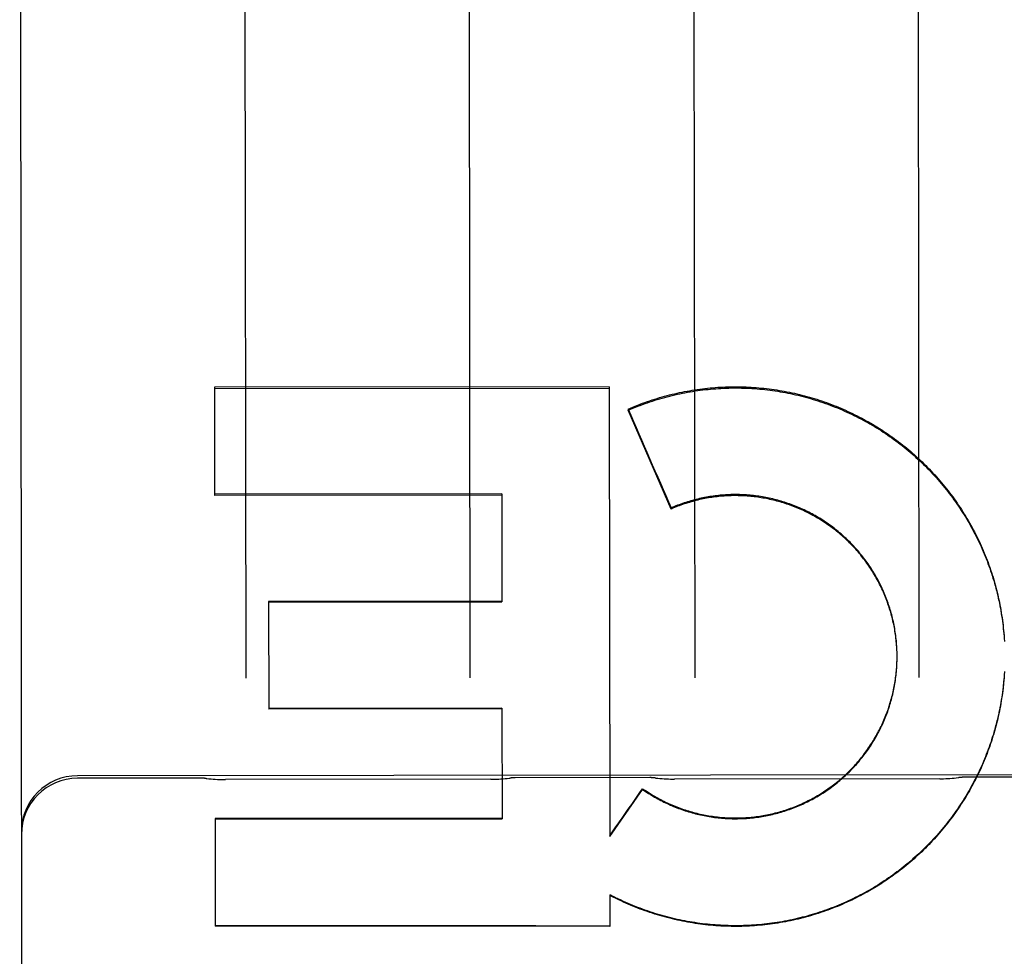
# Model space of a CAD drawing. Header units: inches. Extents: x 0 to 330, y 0 to 213.
# Tile 34 of 56: x 102.916 to 103.464, y 148.297 to 148.819. Entities that reach past the tile are written whole.
import ezdxf

# ---------------------------------------------------------------- set-up
doc = ezdxf.new("R2010")
doc.units = ezdxf.units.IN
doc.header["$LTSCALE"] = 18.1357758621
doc.header["$MEASUREMENT"] = 0
doc.linetypes.add('HIDDEN', pattern=[0.2, 0.1, -0.1])
doc.layers.add('02___PRT_ALL_AXES', color=7, linetype='CONTINUOUS')
doc.layers.add('DEFAULT_2', color=8, linetype='HIDDEN')

msp = doc.modelspace()

# ---------------------------------------------------------------- linework, layer by layer
at = {"layer": '02___PRT_ALL_AXES', "color": 8, "linetype": 'HIDDEN'}
for p, q in [((103.7605594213, 148.3984138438), (102.9480599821, 148.3974592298)), ((103.0168115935, 148.3961281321), (102.9480616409, 148.3960473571)), ((103.1781754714, 148.3954971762), (103.0304495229, 148.3953236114)), ((103.2668114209, 148.3964218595), (103.1918114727, 148.3963337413)), ((103.4281752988, 148.3957909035), (103.2804493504, 148.3956173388)), ((103.5168112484, 148.3967155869), (103.4418113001, 148.3966274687))]:
    msp.add_line(p, q, dxfattribs=at)
at = {"layer": 'DEFAULT_2', "color": 8, "linetype": 'HIDDEN'}
for p, q in [((102.9158718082, 149.1959476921), (102.9180985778, 147.3006800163)), ((103.0410975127, 149.0039175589), (103.0417461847, 148.4518141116)), ((103.1667460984, 148.4519609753), (103.1660974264, 149.0040644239)), ((103.2910973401, 149.0042112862), (103.2917460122, 148.452107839)), ((103.4167459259, 148.4522547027), (103.4160972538, 149.0043581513)), ((103.2441914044, 148.6140999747), (103.0243511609, 148.6139232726)), ((103.0243511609, 148.6139232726), (103.0244219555, 148.5536679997)), ((103.0243519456, 148.613255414), (103.244192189, 148.6134322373)), ((103.2441914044, 148.6140999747), (103.2444853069, 148.3637135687)), ((103.2547063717, 148.6017490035), (103.2547071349, 148.6010993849)), ((103.2786046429, 148.5460690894), (103.2547071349, 148.6010993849)), ((103.1842611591, 148.5544408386), (103.0244212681, 148.554253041)), ((103.1842618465, 148.5538557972), (103.0244219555, 148.5536679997)), ((103.1842611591, 148.5544408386), (103.1843318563, 148.4942683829)), ((103.2786039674, 148.5466440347), (103.2786046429, 148.5460690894)), ((103.1843312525, 148.4947823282), (103.0544913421, 148.494629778)), ((103.0544913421, 148.494629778), (103.0545619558, 148.4345284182)), ((103.0544919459, 148.4941158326), (103.1843318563, 148.4942683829)), ((103.4640005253, 148.4755777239), (103.4641043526, 148.4741434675)), ((103.4641043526, 148.4741434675), (103.4641971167, 148.4721819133)), ((103.4043668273, 148.4672557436), (103.4043220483, 148.4686883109)), ((103.4044022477, 148.4662706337), (103.4043676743, 148.4677066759)), ((103.4044268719, 148.465285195), (103.4044025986, 148.4667245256)), ((103.4044406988, 148.4642995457), (103.4044268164, 148.4657420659)), ((103.4044359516, 148.4623280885), (103.4044433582, 148.4641178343)), ((103.4044439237, 148.4636361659), (103.4044403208, 148.4647595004)), ((103.404417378, 148.4613425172), (103.4044351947, 148.4627942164)), ((103.4044437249, 148.4633138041), (103.4044439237, 148.4636361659)), ((103.1844013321, 148.4351355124), (103.0545614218, 148.4349829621)), ((103.1844018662, 148.4346809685), (103.0545619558, 148.4345284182)), ((103.1844013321, 148.4351355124), (103.1844737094, 148.3735331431)), ((103.2444853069, 148.3637135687), (103.2627710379, 148.3898600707)), ((103.2627705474, 148.3902775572), (103.2627710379, 148.3898600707)), ((103.1844732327, 148.3739388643), (103.0246333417, 148.3737510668)), ((103.0246333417, 148.3737510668), (103.0247038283, 148.3137579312)), ((103.0246338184, 148.3733453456), (103.1844737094, 148.3735331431)), ((103.2445232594, 148.3312243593), (103.2445440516, 148.3135578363)), ((103.2494716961, 148.3283543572), (103.2445237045, 148.330845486)), ((103.2494712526, 148.328731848), (103.2494716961, 148.3283543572)), ((103.2445440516, 148.3135578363), (103.0247038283, 148.3137579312))]:
    msp.add_line(p, q, dxfattribs=at)
for points in [[(103.2547063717, 148.6017490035), (103.2560240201, 148.6023143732), (103.2573468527, 148.6028670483), (103.2586749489, 148.6034070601), (103.2600080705, 148.6039343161), (103.2613460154, 148.6044487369), (103.262688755, 148.6049503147), (103.264036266, 148.6054390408), (103.2653883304, 148.6059148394), (103.2667447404, 148.6063776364), (103.2681054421, 148.6068274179), (103.2694703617, 148.6072641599), (103.2708393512, 148.6076878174), (103.2722122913, 148.6080983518), (103.2735890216, 148.6084957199), (103.2749693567, 148.6088798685), (103.276353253, 148.6092507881), (103.2777406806, 148.6096084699), (103.2791314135, 148.6099528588), (103.2805252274, 148.6102838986), (103.2819220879, 148.6106015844), (103.2833219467, 148.6109059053), (103.2847246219, 148.6111968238), (103.286129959, 148.6114743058), (103.2875378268, 148.6117383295), (103.2889480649, 148.611988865), (103.2903606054, 148.6122259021), (103.2917754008, 148.6124494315), (103.2931922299, 148.6126594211), (103.2946108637, 148.6128558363), (103.2960312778, 148.6130386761), (103.2974534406, 148.613207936), (103.2988771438, 148.6133635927), (103.3003022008, 148.6135056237), (103.3017285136, 148.6136340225), (103.303155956, 148.6137487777), (103.3045844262, 148.6138498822), (103.306013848, 148.6139373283), (103.3074440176, 148.6140111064), (103.3088747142, 148.6140712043), (103.3103059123, 148.6141176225), (103.3117375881, 148.6141503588), (103.3131695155, 148.6141694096), (103.3146014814, 148.6141747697), (103.3160334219, 148.6141664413), (103.3174652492, 148.6141444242), (103.3188968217, 148.6141087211), (103.3203280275, 148.6140593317), (103.3217586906, 148.6139962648), (103.3231886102, 148.613919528), (103.3246177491, 148.6138291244), (103.3260460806, 148.6137250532), (103.3274733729, 148.6136073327), (103.3288993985, 148.6134759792), (103.3303241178, 148.613330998), (103.331747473, 148.6131723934), (103.3331692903, 148.613000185), (103.3345894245, 148.6128143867), (103.3360077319, 148.6126150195), (103.3374240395, 148.6124021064), (103.3388382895, 148.6121756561), (103.3402504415, 148.6119356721), (103.3416602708, 148.6116821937), (103.3430675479, 148.6114152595), (103.3444722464, 148.6111348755), (103.3458743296, 148.6108410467), (103.3472735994, 148.6105338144), (103.3486698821, 148.6102132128), (103.3500630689, 148.6098792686), (103.3514530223, 148.6095320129), (103.3528396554, 148.6091714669), (103.3542229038, 148.6087976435), (103.3556025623, 148.6084105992), (103.3569784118, 148.6080103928), (103.3583504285, 148.6075970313), (103.3597185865, 148.6071705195), (103.3610826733, 148.6067309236), (103.3624424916, 148.6062783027), (103.3637979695, 148.6058126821), (103.3651490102, 148.6053340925), (103.3664954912, 148.6048425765), (103.3678373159, 148.6043381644), (103.3691743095, 148.6038209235), (103.3705062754, 148.6032909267), (103.3718331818, 148.6027481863), (103.3731550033, 148.602192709), (103.374471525, 148.6016245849), (103.375782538, 148.6010438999), (103.3770879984, 148.6004506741), (103.3783878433, 148.599844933), (103.3796819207, 148.5992267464), (103.3809701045, 148.5985961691), (103.3822522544, 148.5979532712), (103.3835282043, 148.5972981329), (103.3847979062, 148.596630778), (103.3860613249, 148.5959512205), (103.3873182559, 148.5952595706), (103.3885684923, 148.5945559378), (103.3898120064, 148.593840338), (103.3910487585, 148.5931127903), (103.3922785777, 148.5923733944), (103.3935013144, 148.5916222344), (103.3947168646, 148.5908593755), (103.3959250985, 148.5900848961), (103.3971259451, 148.5892988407), (103.3983193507, 148.5885012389), (103.3995051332, 148.5876922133), (103.4006830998, 148.5868718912), (103.4018532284, 148.5860402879), (103.4030154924, 148.5851974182), (103.4041697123, 148.5843434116), (103.405315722, 148.5834783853), (103.4064534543, 148.5826023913), (103.4075828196, 148.5817154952), (103.4087037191, 148.5808177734), (103.4098160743, 148.5799092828), (103.4109197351, 148.5789901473), (103.4120145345, 148.5780605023), (103.4131004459, 148.5771203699), (103.4141774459, 148.5761697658), (103.4152453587, 148.5752088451), (103.4163040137, 148.574237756), (103.4173533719, 148.5732565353), (103.4183933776, 148.5722652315), (103.4194239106, 148.5712639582), (103.4204448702, 148.5702528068), (103.4214561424, 148.5692318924), (103.422457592, 148.568201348), (103.4234491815, 148.5671612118), (103.4244308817, 148.566111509), (103.4254025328, 148.5650524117), (103.426363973, 148.5639840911), (103.4273151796, 148.5629065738), (103.4282561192, 148.5618198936), (103.4291866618, 148.5607242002), (103.4301066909, 148.5596196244), (103.4310161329, 148.5585062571), (103.4319148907, 148.5573842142), (103.4328029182, 148.5562535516), (103.4336801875, 148.5551142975), (103.4345465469, 148.5539666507), (103.435401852, 148.5528107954), (103.4362460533, 148.551646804), (103.4370790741, 148.5504747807), (103.4379008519, 148.5492948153), (103.4387113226, 148.5481069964), (103.4395104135, 148.5469114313), (103.4402980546, 148.5457082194), (103.4410741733, 148.5444974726), (103.4418387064, 148.5432792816), (103.4425915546, 148.5420538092), (103.4433326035, 148.5408212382), (103.4440618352, 148.5395815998), (103.4447792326, 148.5383349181), (103.4454846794, 148.5370813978), (103.4461780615, 148.5358212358), (103.4468593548, 148.53455448), (103.4475285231, 148.5332811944), (103.448185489, 148.5320015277), (103.448830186, 148.5307156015), (103.4494625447, 148.5294235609), (103.4500824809, 148.5281255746), (103.4506899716, 148.5268216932), (103.4512849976, 148.5255119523), (103.4518674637, 148.524196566), (103.4524372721, 148.5228757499), (103.4529944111, 148.5215495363), (103.4535388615, 148.5202179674), (103.4540705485, 148.5188812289), (103.4545894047, 148.517539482), (103.4550953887, 148.5161928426), (103.455588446, 148.5148414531), (103.4560685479, 148.5134853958), (103.4565356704, 148.5121247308), (103.4569897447, 148.5107596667), (103.4574306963, 148.5093904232), (103.4578585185, 148.5080170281), (103.4582732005, 148.5066395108), (103.4586746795, 148.5052580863), (103.4590628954, 148.5038729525), (103.459437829, 148.5024841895), (103.4597994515, 148.5010919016), (103.4601477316, 148.499696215), (103.460482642, 148.4982972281), (103.4608041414, 148.496895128), (103.4611121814, 148.4954901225), (103.4614067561, 148.4940822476), (103.461687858, 148.4926715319), (103.4619554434, 148.4912582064), (103.4622094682, 148.489842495), (103.4624499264, 148.4884244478), (103.4626768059, 148.4870041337), (103.4628900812, 148.4855817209), (103.463089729, 148.4841573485), (103.4632757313, 148.4827311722), (103.4634480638, 148.4813033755), (103.4636067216, 148.479874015), (103.4637516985, 148.4784431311), (103.463882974, 148.4770109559), (103.4640005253, 148.4755777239)], [(103.2547071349, 148.6010993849), (103.2560326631, 148.6016672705), (103.2573634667, 148.6022223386), (103.2586996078, 148.602764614), (103.2600409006, 148.6032940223), (103.261387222, 148.6038105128), (103.2627384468, 148.6043140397), (103.2640944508, 148.6048045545), (103.2654551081, 148.6052820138), (103.2668202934, 148.6057463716), (103.2681898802, 148.6061975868), (103.2695637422, 148.6066356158), (103.2709417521, 148.6070604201), (103.2723237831, 148.6074719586), (103.2737097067, 148.6078701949), (103.2750993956, 148.6082550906), (103.2764927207, 148.6086266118), (103.2778895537, 148.6089847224), (103.2792897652, 148.6093293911), (103.2806932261, 148.6096605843), (103.2820998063, 148.6099782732), (103.2835093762, 148.6102824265), (103.2849218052, 148.610573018), (103.2863369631, 148.610850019), (103.2877547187, 148.6111134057), (103.2891749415, 148.611363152), (103.2905974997, 148.6115992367), (103.2920222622, 148.6118216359), (103.2934490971, 148.6120303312), (103.2948778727, 148.6122253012), (103.2963084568, 148.6124065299), (103.2977407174, 148.6125739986), (103.2991745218, 148.6127276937), (103.3006097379, 148.6128675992), (103.3020462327, 148.612993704), (103.3034838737, 148.6131059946), (103.3049225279, 148.6132044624), (103.3063620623, 148.6132890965), (103.307802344, 148.613359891), (103.3092432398, 148.6134168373), (103.3106846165, 148.6134599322), (103.312126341, 148.6134891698), (103.3135682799, 148.6135045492), (103.3150103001, 148.6135060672), (103.3164522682, 148.6134937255), (103.3178940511, 148.6134675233), (103.3193355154, 148.613427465), (103.3207765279, 148.6133735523), (103.3222169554, 148.6133057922), (103.3236566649, 148.613224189), (103.3250955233, 148.6131287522), (103.3265333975, 148.6130194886), (103.3279701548, 148.6128964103), (103.3294056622, 148.6127595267), (103.3308397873, 148.6126088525), (103.3322723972, 148.6124443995), (103.3337033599, 148.612266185), (103.3351325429, 148.6120742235), (103.3365598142, 148.6118685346), (103.3379850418, 148.6116491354), (103.3394080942, 148.6114160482), (103.3408288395, 148.6111692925), (103.3422471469, 148.610908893), (103.3436628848, 148.610634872), (103.3450759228, 148.6103472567), (103.3464861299, 148.6100460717), (103.3478933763, 148.6097313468), (103.3492975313, 148.6094031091), (103.3506984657, 148.6090613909), (103.3520960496, 148.6087062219), (103.3534901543, 148.6083376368), (103.3548806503, 148.6079556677), (103.3562674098, 148.6075603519), (103.3576503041, 148.607151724), (103.3590292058, 148.6067298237), (103.360403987, 148.6062946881), (103.3617745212, 148.6058463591), (103.3631406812, 148.6053848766), (103.3645023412, 148.6049102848), (103.3658593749, 148.6044226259), (103.3672116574, 148.6039219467), (103.3685590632, 148.6034082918), (103.3699014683, 148.6028817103), (103.371238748, 148.6023422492), (103.3725707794, 148.6017899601), (103.3738974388, 148.6012248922), (103.3752186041, 148.6006470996), (103.3765341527, 148.6000566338), (103.3778439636, 148.5994535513), (103.379147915, 148.598837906), (103.3804458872, 148.5982097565), (103.3817377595, 148.5975691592), (103.3830234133, 148.5969161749), (103.3843027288, 148.5962508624), (103.3855755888, 148.5955732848), (103.3868418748, 148.594883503), (103.3881014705, 148.5941815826), (103.3893542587, 148.5934675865), (103.3906001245, 148.5927415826), (103.3918389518, 148.5920036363), (103.3930706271, 148.5912538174), (103.3942950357, 148.5904921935), (103.3955120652, 148.5897188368), (103.3967216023, 148.5889338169), (103.3979235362, 148.5881372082), (103.3991177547, 148.5873290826), (103.4003041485, 148.5865095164), (103.401482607, 148.5856785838), (103.4026530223, 148.5848363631), (103.4038152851, 148.5839829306), (103.4049692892, 148.5831183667), (103.4061149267, 148.5822427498), (103.4072520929, 148.5813561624), (103.4083806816, 148.5804586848), (103.4095005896, 148.5795504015), (103.4106117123, 148.578631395), (103.4117139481, 148.5777017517), (103.4128071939, 148.576761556), (103.4138913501, 148.5758108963), (103.414966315, 148.574849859), (103.4160319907, 148.5738785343), (103.4170882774, 148.5728970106), (103.4181350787, 148.57190538), (103.4191722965, 148.5709037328), (103.4201998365, 148.5698921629), (103.4212176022, 148.5688707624), (103.4222255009, 148.5678396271), (103.4232234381, 148.566798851), (103.4242113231, 148.5657485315), (103.425189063, 148.5646887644), (103.4261565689, 148.563619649), (103.42711375, 148.5625412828), (103.4280605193, 148.5614537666), (103.4289967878, 148.5603571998), (103.4299224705, 148.559251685), (103.4308374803, 148.5581373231), (103.4317417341, 148.5570142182), (103.4326351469, 148.5558824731), (103.4335176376, 148.5547421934), (103.4343891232, 148.5535934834), (103.4352495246, 148.5524364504), (103.4360987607, 148.5512712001), (103.4369367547, 148.5500978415), (103.4377634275, 148.5489164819), (103.4385787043, 148.5477272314), (103.4393825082, 148.546530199), (103.4401747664, 148.5453254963), (103.4409554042, 148.5441132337), (103.441724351, 148.5428935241), (103.4424815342, 148.5416664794), (103.4432268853, 148.5404322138), (103.4439603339, 148.5391908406), (103.4446818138, 148.5379424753), (103.4453912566, 148.5366872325), (103.4460885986, 148.535425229), (103.4467737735, 148.5341565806), (103.4474467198, 148.5328814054), (103.4481073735, 148.5315998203), (103.4487556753, 148.5303119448), (103.4493915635, 148.5290178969), (103.4500149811, 148.5277177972), (103.4506258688, 148.5264117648), (103.4512241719, 148.5250999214), (103.4518098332, 148.5237823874), (103.4523828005, 148.5224592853), (103.452943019, 148.5211307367), (103.4534904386, 148.5197968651), (103.4540250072, 148.5184577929), (103.4545466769, 148.5171136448), (103.4550553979, 148.5157645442), (103.4555511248, 148.5144106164), (103.4560338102, 148.5130519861), (103.4565034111, 148.5116887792), (103.4569598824, 148.5103211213), (103.4574031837, 148.5089491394), (103.4578332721, 148.5075729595), (103.4582501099, 148.5061927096), (103.4586536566, 148.5048085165), (103.4590438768, 148.5034205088), (103.4594207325, 148.5020288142), (103.4597841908, 148.5006335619), (103.4601342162, 148.4992348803), (103.4604707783, 148.4978328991), (103.4607938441, 148.4964277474), (103.4611033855, 148.4950195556), (103.4613993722, 148.4936084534), (103.4616817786, 148.4921945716), (103.4619505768, 148.4907780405), (103.4622057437, 148.4893589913), (103.462447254, 148.4879375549), (103.4626750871, 148.4865138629), (103.4628892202, 148.4850880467), (103.4630896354, 148.4836602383), (103.4632763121, 148.4822305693), (103.4634492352, 148.4807991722), (103.4636083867, 148.479366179), (103.4637537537, 148.4779317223), (103.463885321, 148.4764959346), (103.4640030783, 148.4750589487), (103.4641070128, 148.4736208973)], [(103.4043206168, 148.4682404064), (103.4042657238, 148.4696694), (103.4041987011, 148.4706499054), (103.4041209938, 148.4716296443), (103.4040326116, 148.4726084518), (103.4039335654, 148.4735862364), (103.4038238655, 148.4745628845), (103.4037035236, 148.4755382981), (103.4035725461, 148.4765124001), (103.4034309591, 148.4774850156), (103.4032787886, 148.4784559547), (103.4031160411, 148.479425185), (103.4029427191, 148.4803926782), (103.4027588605, 148.4813582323), (103.4025645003, 148.4823216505), (103.4023596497, 148.4832828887), (103.4021443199, 148.4842418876), (103.401918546, 148.4851984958), (103.4016823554, 148.4861525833), (103.4014357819, 148.487104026), (103.4011788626, 148.4880526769), (103.4009116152, 148.4889984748), (103.4006340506, 148.4899413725), (103.4003462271, 148.4908811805), (103.400048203, 148.4918177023), (103.3997399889, 148.4927509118), (103.3994215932, 148.493680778), (103.3990930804, 148.4946071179), (103.3987545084, 148.4955297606), (103.3984059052, 148.4964486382), (103.3980473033, 148.4973636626), (103.3976787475, 148.4982747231), (103.3973002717, 148.4991817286), (103.3969119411, 148.5000845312), (103.3965138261, 148.5009829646), (103.396105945, 148.5018769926), (103.3956883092, 148.5027665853), (103.3952610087, 148.5036515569), (103.3948241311, 148.5045317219), (103.394377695, 148.5054070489), (103.3939217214, 148.5062774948), (103.393456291, 148.5071429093), (103.3929814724, 148.5080031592), (103.3924973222, 148.5088581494), (103.3920039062, 148.5097077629), (103.391501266, 148.5105519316), (103.3909894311, 148.5113906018), (103.3904685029, 148.5122236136), (103.3899385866, 148.5130507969), (103.3893997, 148.5138721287), (103.3888518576, 148.5146875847), (103.3882951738, 148.5154969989), (103.3877297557, 148.5163002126), (103.3871556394, 148.5170971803), (103.3865728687, 148.5178878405), (103.3859815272, 148.5186720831), (103.3853816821, 148.5194498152), (103.3847734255, 148.5202209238), (103.3841568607, 148.5209852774), (103.383532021, 148.5217428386), (103.3828989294, 148.5224935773), (103.3822577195, 148.5232373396), (103.3816085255, 148.5239739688), (103.3809513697, 148.5247034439), (103.3802862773, 148.5254257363), (103.3796133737, 148.5261407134), (103.3789327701, 148.5268482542), (103.3782445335, 148.5275482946), (103.377548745, 148.5282407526), (103.3768454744, 148.5289255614), (103.376134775, 148.529602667), (103.3754167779, 148.5302719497), (103.3746916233, 148.5309332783), (103.3739593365, 148.5315866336), (103.3732199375, 148.5322319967), (103.3724735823, 148.5328692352), (103.3717204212, 148.5334982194), (103.3709604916, 148.5341189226), (103.3701938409, 148.5347313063), (103.3694205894, 148.535335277), (103.3686408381, 148.5359307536), (103.3678546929, 148.5365176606), (103.3670622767, 148.5370959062), (103.3662636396, 148.5376654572), (103.3654588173, 148.5382262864), (103.3646479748, 148.5387782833), (103.3638312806, 148.5393213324), (103.363008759, 148.5398554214), (103.362180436, 148.5403805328), (103.361346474, 148.5408965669), (103.3605070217, 148.5414034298), (103.3596621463, 148.5419010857), (103.3588119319, 148.5423894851), (103.357956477, 148.5428685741), (103.3570958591, 148.5433383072), (103.3562302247, 148.543798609), (103.3553597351, 148.5442493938), (103.3544844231, 148.5446906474), (103.3536043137, 148.5451223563), (103.352719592, 148.545544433), (103.3518304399, 148.5459567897), (103.3509368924, 148.5463594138), (103.3500389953, 148.5467522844), (103.3491368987, 148.5471353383), (103.3482307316, 148.5475085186), (103.3473206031, 148.5478717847), (103.3464066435, 148.5482250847), (103.3454889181, 148.5485683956), (103.3445674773, 148.5489016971), (103.3436424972, 148.5492249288), (103.3427141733, 148.5495380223), (103.3417824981, 148.5498409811), (103.3408474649, 148.5501338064), (103.3399092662, 148.5504164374), (103.3389680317, 148.5506888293), (103.3380239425, 148.550950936), (103.3370771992, 148.5512027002), (103.3361278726, 148.5514441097), (103.3351760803, 148.5516751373), (103.3342218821, 148.5518957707), (103.3332653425, 148.5521059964), (103.3323065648, 148.5523057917), (103.3313456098, 148.5524951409), (103.33038267, 148.5526740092), (103.3294179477, 148.5528423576), (103.3284514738, 148.5530001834), (103.3274832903, 148.5531474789), (103.326513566, 148.5532842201), (103.3255424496, 148.5534103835), (103.3245700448, 148.5535259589), (103.3235964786, 148.5536309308), (103.3226218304, 148.553725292), (103.3216461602, 148.5538090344), (103.3206696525, 148.5538821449), (103.3196925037, 148.5539446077), (103.3187147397, 148.5539964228), (103.3177363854, 148.5540375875), (103.3167576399, 148.5540680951), (103.3157786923, 148.5540879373), (103.3147995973, 148.5540971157), (103.3138204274, 148.5540956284), (103.3128413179, 148.5540834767), (103.3118623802, 148.554060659), (103.3108837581, 148.5540271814), (103.309905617, 148.5539830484), (103.3089280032, 148.5539282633), (103.3079509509, 148.5538628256), (103.3069746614, 148.5537867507), (103.3059993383, 148.5537000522), (103.3050250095, 148.5536027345), (103.3040517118, 148.5534947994), (103.3030796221, 148.5533762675), (103.3021088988, 148.5532471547), (103.3011396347, 148.553107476), (103.3001719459, 148.5529572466), (103.2992059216, 148.5527964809), (103.2982416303, 148.5526251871), (103.29727925, 148.5524433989), (103.2963189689, 148.5522511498), (103.2953608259, 148.5520484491), (103.2944048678, 148.551835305), (103.2934512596, 148.551611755), (103.2925001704, 148.5513778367), (103.291551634, 148.5511335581), (103.2906056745, 148.5508789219), (103.2896624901, 148.5506139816), (103.2887222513, 148.5503387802), (103.2877850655, 148.5500533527), (103.2868510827, 148.5497577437), (103.2859203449, 148.5494519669), (103.2849928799, 148.5491360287), (103.2840688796, 148.5488099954), (103.2831485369, 148.5484739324), (103.2822318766, 148.5481278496), (103.2813189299, 148.5477717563), (103.2804098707, 148.5474057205), (103.2795049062, 148.5470298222), (103.2786039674, 148.5466440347)], [(103.4042636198, 148.4692245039), (103.4041958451, 148.4702079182), (103.4041172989, 148.471190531), (103.4040279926, 148.4721722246), (103.4039279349, 148.4731528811), (103.4038171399, 148.4741323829), (103.4036956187, 148.4751106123), (103.4035633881, 148.476087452), (103.4034204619, 148.4770627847), (103.4032668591, 148.4780364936), (103.4031025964, 148.4790084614), (103.4029276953, 148.479978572), (103.4027421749, 148.4809467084), (103.4025460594, 148.481912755), (103.4023393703, 148.4828765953), (103.4021221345, 148.4838381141), (103.4018943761, 148.4847971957), (103.4016561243, 148.4857537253), (103.4014074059, 148.4867075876), (103.4011482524, 148.4876586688), (103.4008786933, 148.4886068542), (103.4005987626, 148.4895520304), (103.4003084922, 148.4904940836), (103.4000079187, 148.4914329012), (103.3996970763, 148.49236837), (103.3993760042, 148.4933003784), (103.399044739, 148.4942288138), (103.3987033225, 148.4951535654), (103.3983517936, 148.4960745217), (103.3979901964, 148.4969915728), (103.3976185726, 148.497904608), (103.3972369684, 148.4988135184), (103.396845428, 148.4997181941), (103.396444, 148.5006185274), (103.3960327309, 148.5015144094), (103.3956116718, 148.5024057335), (103.3951808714, 148.5032923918), (103.3947403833, 148.5041742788), (103.3942902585, 148.5050512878), (103.3938305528, 148.5059233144), (103.3933613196, 148.506790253), (103.392882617, 148.5076520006), (103.3923945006, 148.5085084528), (103.3918970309, 148.5093595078), (103.3913902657, 148.5102050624), (103.3908742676, 148.5110450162), (103.3903490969, 148.5118792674), (103.3898148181, 148.5127077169), (103.3892714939, 148.5135302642), (103.388719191, 148.5143468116), (103.388157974, 148.5151572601), (103.3875879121, 148.5159615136), (103.3870090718, 148.5167594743), (103.3864215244, 148.5175510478), (103.3858253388, 148.5183361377), (103.3852205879, 148.5191146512), (103.384607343, 148.5198864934), (103.3839856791, 148.5206515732), (103.3833556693, 148.5214097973), (103.3827173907, 148.5221610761), (103.3820709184, 148.5229053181), (103.3814163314, 148.5236424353), (103.380753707, 148.5243723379), (103.3800831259, 148.5250949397), (103.3794046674, 148.5258101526), (103.3787184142, 148.5265178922), (103.3780244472, 148.527218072), (103.3773228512, 148.5279106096), (103.3766137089, 148.5285954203), (103.3758971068, 148.5292724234), (103.3751731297, 148.5299415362), (103.3744418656, 148.5306026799), (103.373703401, 148.5312557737), (103.3729578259, 148.5319007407), (103.3722052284, 148.5325375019), (103.3714457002, 148.5331659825), (103.3706793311, 148.5337861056), (103.3699062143, 148.5343977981), (103.3691264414, 148.5350009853), (103.3683401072, 148.5355955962), (103.3675473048, 148.536181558), (103.3667481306, 148.5367588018), (103.3659426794, 148.5373272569), (103.3651310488, 148.5378868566), (103.3643133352, 148.5384375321), (103.3634896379, 148.538979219), (103.3626600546, 148.5395118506), (103.3618246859, 148.5400353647), (103.360983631, 148.5405496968), (103.3601369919, 148.5410547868), (103.3592848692, 148.5415505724), (103.3584273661, 148.5420369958), (103.3575645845, 148.542513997), (103.3566966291, 148.5429815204), (103.3558236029, 148.5434395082), (103.3549456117, 148.5438879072), (103.35406276, 148.5443266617), (103.3531751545, 148.544755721), (103.3522829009, 148.5451750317), (103.3513861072, 148.5455845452), (103.3504848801, 148.5459842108), (103.3495793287, 148.5463739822), (103.3486695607, 148.5467538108), (103.3477556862, 148.5471236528), (103.346837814, 148.5474834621), (103.3459160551, 148.5478331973), (103.3449905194, 148.5481728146), (103.3440613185, 148.5485022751), (103.3431285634, 148.5488215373), (103.3421923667, 148.5491305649), (103.34125284, 148.5494293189), (103.3403100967, 148.5497177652), (103.3393642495, 148.5499958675), (103.3384154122, 148.5502635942), (103.3374636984, 148.5505209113), (103.3365092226, 148.5507677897), (103.335552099, 148.5510041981), (103.3345924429, 148.5512301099), (103.333630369, 148.5514454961), (103.3326659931, 148.5516503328), (103.3316994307, 148.5518445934), (103.3307307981, 148.5520282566), (103.3297602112, 148.5522012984), (103.3287877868, 148.5523637), (103.3278136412, 148.5525154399), (103.3268378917, 148.5526565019), (103.3258606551, 148.5527868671), (103.324882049, 148.5529065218), (103.3239021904, 148.5530154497), (103.3229211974, 148.5531136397), (103.3219391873, 148.553201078), (103.3209562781, 148.5532777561), (103.3199725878, 148.5533436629), (103.3189882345, 148.5533987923), (103.3180033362, 148.5534431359), (103.3170180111, 148.5534766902), (103.3160323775, 148.5534994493), (103.3150465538, 148.5535114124), (103.314060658, 148.5535125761), (103.3130748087, 148.5535029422), (103.3120891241, 148.5534825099), (103.3111037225, 148.5534512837), (103.3101187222, 148.5534092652), (103.3091342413, 148.5533564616), (103.308150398, 148.5532928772), (103.3071673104, 148.5532185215), (103.3061850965, 148.5531334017), (103.305203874, 148.5530375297), (103.3042237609, 148.5529309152), (103.3032448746, 148.5528135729), (103.3022673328, 148.552685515), (103.3012912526, 148.5525467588), (103.3003167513, 148.5523973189), (103.2993439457, 148.5522372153), (103.2983729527, 148.5520664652), (103.2974038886, 148.551885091), (103.29643687, 148.5516931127), (103.2954720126, 148.551490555), (103.2945094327, 148.5512774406), (103.2935492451, 148.5510537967), (103.2925915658, 148.5508196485), (103.2916365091, 148.5505750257), (103.29068419, 148.550319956), (103.2897347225, 148.5500544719), (103.288788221, 148.5497786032), (103.2878447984, 148.549492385), (103.2869045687, 148.5491958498), (103.285967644, 148.548889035), (103.2850341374, 148.5485719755), (103.2841041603, 148.5482447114), (103.2831778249, 148.5479072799), (103.2822552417, 148.5475597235), (103.2813365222, 148.547202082), (103.2804217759, 148.5468344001), (103.2795111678, 148.5464567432), (103.2786046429, 148.5460690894)], [(103.2627705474, 148.3902775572), (103.2635765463, 148.3897184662), (103.264388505, 148.3891682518), (103.2652064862, 148.3886268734), (103.266030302, 148.3880944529), (103.2668597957, 148.387571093), (103.2676949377, 148.3870568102), (103.2685357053, 148.3865516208), (103.2693819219, 148.3860556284), (103.2702334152, 148.3855689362), (103.271090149, 148.3850915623), (103.2719520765, 148.3846235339), (103.2728190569, 148.384164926), (103.2736909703, 148.3837158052), (103.2745677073, 148.3832762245), (103.2754491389, 148.3828462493), (103.2763352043, 148.3824259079), (103.2772258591, 148.382015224), (103.2781209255, 148.3816142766), (103.2790202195, 148.3812231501), (103.2799237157, 148.3808418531), (103.2808313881, 148.3804703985), (103.2817430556, 148.3801088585), (103.2826585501, 148.3797573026), (103.2835778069, 148.3794157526), (103.2845007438, 148.3790842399), (103.2854272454, 148.378762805), (103.2863572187, 148.3784514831), (103.2872905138, 148.3781503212), (103.288226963, 148.3778593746), (103.289166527, 148.3775786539), (103.2901091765, 148.37730817), (103.2910547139, 148.3770479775), (103.2920029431, 148.3767981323), (103.2929538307, 148.3765586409), (103.2939073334, 148.3763295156), (103.2948632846, 148.3761107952), (103.2958215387, 148.3759025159), (103.2967819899, 148.3757046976), (103.2977445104, 148.3755173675), (103.2987090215, 148.3753405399), (103.2996754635, 148.3751742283), (103.3006436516, 148.3750184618), (103.3016133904, 148.3748732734), (103.3025846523, 148.3747386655), (103.3035574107, 148.3746146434), (103.3045314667, 148.374501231), (103.3055066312, 148.3743984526), (103.3064828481, 148.3743063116), (103.3074600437, 148.3742248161), (103.3084380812, 148.3741539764), (103.3094168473, 148.3740938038), (103.3103961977, 148.374044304), (103.3113759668, 148.3740054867), (103.3123561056, 148.3739773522), (103.3133365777, 148.3739599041), (103.3143171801, 148.3739531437), (103.3152977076, 148.3739570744), (103.3162781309, 148.373971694), (103.3172584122, 148.3739970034), (103.3182383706, 148.3740329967), (103.3192178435, 148.3740796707), (103.3201967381, 148.3741370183), (103.3211749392, 148.3742050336), (103.3221523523, 148.374283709), (103.3231289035, 148.3743730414), (103.3241044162, 148.3744730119), (103.3250786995, 148.3745836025), (103.3260517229, 148.374704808), (103.3270234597, 148.3748366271), (103.3279937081, 148.3749790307), (103.3289622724, 148.3751319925), (103.3299291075, 148.375295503), (103.3308941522, 148.375469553), (103.3318572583, 148.3756541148), (103.3328182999, 148.3758491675), (103.333777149, 148.376054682), (103.3347336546, 148.3762706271), (103.3356877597, 148.3764969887), (103.3366394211, 148.3767337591), (103.3375884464, 148.3769808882), (103.3385346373, 148.3772383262), (103.3394779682, 148.3775060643), (103.3404184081, 148.3777840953), (103.3413557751, 148.3780723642), (103.3422899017, 148.3783708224), (103.3432207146, 148.3786794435), (103.3441481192, 148.3789981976), (103.3450720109, 148.3793270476), (103.3459923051, 148.3796659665), (103.3469088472, 148.3800148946), (103.347821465, 148.3803737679), (103.3487301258, 148.3807425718), (103.3496348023, 148.3811212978), (103.3505353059, 148.3815098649), (103.3514314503, 148.3819081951), (103.3523232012, 148.3823162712), (103.3532105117, 148.3827340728), (103.3540932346, 148.38316153), (103.3549712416, 148.3835985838), (103.3558444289, 148.3840451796), (103.3567126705, 148.3845012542), (103.3575759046, 148.3849667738), (103.3584340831, 148.3854417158), (103.3592870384, 148.3859259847), (103.3601345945, 148.3864194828), (103.3609767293, 148.3869221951), (103.3618134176, 148.387434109), (103.3626444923, 148.3879551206), (103.3634697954, 148.3884851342), (103.364289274, 148.3890241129), (103.3651028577, 148.3895720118), (103.3659104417, 148.3901287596), (103.3667119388, 148.3906942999), (103.3675072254, 148.3912685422), (103.3682961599, 148.391851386), (103.3690787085, 148.3924428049), (103.3698548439, 148.3930427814), (103.3706244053, 148.3936511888), (103.3713872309, 148.3942679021), (103.3721432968, 148.3948928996), (103.3728925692, 148.3955261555), (103.3736349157, 148.3961675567), (103.3743702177, 148.3968170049), (103.3750983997, 148.3974744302), (103.3758193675, 148.3981397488), (103.3765330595, 148.398812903), (103.3772394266, 148.3994938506), (103.3779383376, 148.400182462), (103.3786296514, 148.4008786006), (103.379313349, 148.4015822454), (103.3799894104, 148.402293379), (103.3806576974, 148.4030118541), (103.3813180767, 148.4037375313), (103.3819705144, 148.4044703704), (103.3826149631, 148.4052103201), (103.38325133, 148.4059572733), (103.3838795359, 148.4067111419), (103.384499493, 148.4074718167), (103.385111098, 148.408239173), (103.3857143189, 148.4090131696), (103.38630913, 148.4097937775), (103.3868954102, 148.4105808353), (103.3874730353, 148.4113741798), (103.3880419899, 148.412173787), (103.3886022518, 148.4129796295), (103.3891537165, 148.4137915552), (103.3896962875, 148.4146094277), (103.3902299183, 148.4154331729), (103.3907545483, 148.4162626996), (103.3912701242, 148.4170979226), (103.3917766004, 148.4179387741), (103.3922738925, 148.4187851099), (103.3927619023, 148.4196367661), (103.3932406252, 148.4204937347), (103.3937100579, 148.4213560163), (103.3941700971, 148.4222234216), (103.3946206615, 148.4230958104), (103.3950616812, 148.4239730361), (103.395493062, 148.4248549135), (103.3959147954, 148.4257414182), (103.39632686, 148.4266325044), (103.3967292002, 148.4275280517), (103.3971217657, 148.4284279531), (103.3975045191, 148.4293321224), (103.3978774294, 148.4302404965), (103.3982404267, 148.4311528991), (103.3985934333, 148.4320691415), (103.398936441, 148.4329891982), (103.3992694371, 148.4339130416), (103.3995923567, 148.4348404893), (103.3999051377, 148.4357713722), (103.4002077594, 148.436705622), (103.400500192, 148.4376431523), (103.4007824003, 148.4385838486), (103.4010543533, 148.4395276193), (103.4013160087, 148.44047431), (103.4015673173, 148.4414237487), (103.4018082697, 148.4423758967), (103.4020388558, 148.4433307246), (103.4022590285, 148.4442880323), (103.4024687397, 148.4452476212), (103.4026679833, 148.4462094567), (103.4028567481, 148.4471734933), (103.4030350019, 148.4481395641), (103.4032027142, 148.4491075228), (103.4033598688, 148.4500772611), (103.4035064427, 148.451048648), (103.4036424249, 148.4520216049), (103.4037678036, 148.4529960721), (103.403882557, 148.4539718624), (103.4039866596, 148.4549487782), (103.4040801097, 148.455926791), (103.4041629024, 148.4569058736), (103.4042350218, 148.4578858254), (103.4042964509, 148.458866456)], [(103.2627710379, 148.3898600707), (103.2635813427, 148.3892984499), (103.2643976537, 148.3887458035), (103.2652200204, 148.3882020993), (103.2660482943, 148.3876674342), (103.2668823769, 148.387141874), (103.2677221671, 148.3866254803), (103.2685675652, 148.3861183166), (103.2694184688, 148.3856204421), (103.2702747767, 148.3851319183), (103.2711363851, 148.384652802), (103.2720031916, 148.3841831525), (103.2728750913, 148.3837230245), (103.2737519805, 148.3832724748), (103.2746337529, 148.3828315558), (103.2755203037, 148.3824003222), (103.2764115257, 148.381978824), (103.2773073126, 148.3815671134), (103.2782075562, 148.3811652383), (103.2791121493, 148.3807732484), (103.2800209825, 148.3803911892), (103.2809339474, 148.3800191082), (103.2818509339, 148.3796570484), (103.2827718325, 148.3793050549), (103.2836965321, 148.3789631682), (103.2846249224, 148.3786314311), (103.2855568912, 148.3783098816), (103.2864923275, 148.3779985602), (103.2874311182, 148.3776975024), (103.2883731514, 148.3774067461), (103.2893183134, 148.3771263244), (103.2902664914, 148.3768562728), (103.2912175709, 148.3765966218), (103.2921714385, 148.3763474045), (103.2931279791, 148.3761086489), (103.2940870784, 148.3758803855), (103.2950486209, 148.3756626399), (103.2960124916, 148.37545544), (103.2969785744, 148.3752588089), (103.2979467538, 148.375072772), (103.2989169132, 148.3748973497), (103.2998889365, 148.3747325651), (103.3008627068, 148.3745784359), (103.3018381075, 148.3744349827), (103.3028150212, 148.3743022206), (103.303793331, 148.3741801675), (103.3047729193, 148.3740688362), (103.3057536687, 148.373968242), (103.3067354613, 148.373878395), (103.3077181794, 148.3737993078), (103.3087017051, 148.3737309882), (103.3096859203, 148.3736734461), (103.3106707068, 148.3736266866), (103.3116559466, 148.3735907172), (103.3126415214, 148.3735655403), (103.3136273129, 148.3735511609), (103.3146132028, 148.3735475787), (103.3155990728, 148.3735547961), (103.3165848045, 148.3735728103), (103.3175702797, 148.3736016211), (103.3185553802, 148.3736412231), (103.3195399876, 148.3736916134), (103.3205239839, 148.3737527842), (103.3215072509, 148.3738247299), (103.3224896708, 148.37390744), (103.3234711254, 148.3740009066), (103.3244514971, 148.3741051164), (103.3254306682, 148.374220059), (103.3264085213, 148.3743457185), (103.3273849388, 148.3744820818), (103.3283598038, 148.3746291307), (103.3293329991, 148.3747868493), (103.3303044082, 148.3749552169), (103.3312739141, 148.3751342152), (103.3322414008, 148.3753238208), (103.3332067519, 148.3755240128), (103.334169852, 148.3757347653), (103.335130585, 148.3759560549), (103.336088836, 148.3761878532), (103.3370444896, 148.3764301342), (103.3379974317, 148.376682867), (103.3389475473, 148.3769460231), (103.3398947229, 148.377219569), (103.3408388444, 148.3775034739), (103.341779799, 148.3777977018), (103.3427174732, 148.3781022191), (103.343651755, 148.3784169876), (103.3445825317, 148.3787419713), (103.3455096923, 148.3790771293), (103.3464331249, 148.3794224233), (103.3473527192, 148.37977781), (103.3482683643, 148.3801432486), (103.3491799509, 148.3805186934), (103.350087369, 148.3809041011), (103.3509905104, 148.3812994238), (103.3518892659, 148.3817046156), (103.3527835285, 148.3821196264), (103.35367319, 148.3825444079), (103.3545581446, 148.3829789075), (103.3554382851, 148.3834230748), (103.3563135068, 148.3838768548), (103.3571837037, 148.3843401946), (103.3580487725, 148.3848130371), (103.3589086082, 148.3852953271), (103.3597631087, 148.385787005), (103.3606121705, 148.3862880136), (103.3614556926, 148.3867982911), (103.3622935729, 148.3873177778), (103.3631257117, 148.3878464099), (103.3639520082, 148.3883841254), (103.3647723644, 148.3889308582), (103.3655866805, 148.3894865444), (103.3663948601, 148.3900511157), (103.367196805, 148.3906245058), (103.3679924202, 148.3912066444), (103.3687816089, 148.3917974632), (103.3695642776, 148.3923968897), (103.3703403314, 148.3930048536), (103.3711096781, 148.3936212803), (103.3718722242, 148.3942460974), (103.3726278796, 148.3948792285), (103.3733765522, 148.3955205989), (103.3741181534, 148.3961701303), (103.3748525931, 148.3968277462), (103.3755797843, 148.3974933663), (103.3762996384, 148.398166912), (103.3770120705, 148.3988483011), (103.3777169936, 148.3995374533), (103.3784143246, 148.4002342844), (103.3791039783, 148.4009387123), (103.3797858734, 148.401650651), (103.3804599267, 148.4023700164), (103.3811260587, 148.4030967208), (103.3817841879, 148.4038306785), (103.382434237, 148.4045717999), (103.3830761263, 148.4053199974), (103.3837097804, 148.40607518), (103.3843351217, 148.4068372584), (103.3849520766, 148.4076061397), (103.3855605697, 148.408381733), (103.3861605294, 148.4091639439), (103.3867518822, 148.4099526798), (103.3873345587, 148.4107478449), (103.3879084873, 148.4115493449), (103.3884736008, 148.4123570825), (103.3890298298, 148.4131709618), (103.3895771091, 148.4139908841), (103.3901153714, 148.4148167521), (103.3906445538, 148.4156484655), (103.391164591, 148.4164859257), (103.3916754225, 148.4173290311), (103.3921769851, 148.4181776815), (103.3926692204, 148.4190317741), (103.3931520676, 148.4198912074), (103.3936254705, 148.4207558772), (103.3940893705, 148.4216256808), (103.3945437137, 148.4225005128), (103.3949884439, 148.4233802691), (103.3954235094, 148.4242648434), (103.3958488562, 148.4251541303), (103.396264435, 148.4260480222), (103.3966701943, 148.4269464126), (103.3970660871, 148.4278491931), (103.3974520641, 148.428756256), (103.3978280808, 148.4296674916), (103.3981940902, 148.4305827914), (103.3985500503, 148.4315020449), (103.3988959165, 148.4324251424), (103.399231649, 148.4333519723), (103.3995572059, 148.4342824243), (103.3998725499, 148.4352163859), (103.4001776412, 148.4361537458), (103.4004724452, 148.4370943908), (103.4007569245, 148.4380382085), (103.401031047, 148.4389850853), (103.4012947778, 148.439934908), (103.4015480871, 148.440887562), (103.4017909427, 148.4418429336), (103.4020233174, 148.4428009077), (103.4022451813, 148.4437613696), (103.4024565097, 148.4447242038), (103.4026572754, 148.4456892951), (103.4028474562, 148.4466565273), (103.4030270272, 148.4476257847), (103.403195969, 148.4485969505), (103.4033542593, 148.4495699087), (103.403501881, 148.4505445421), (103.4036388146, 148.451520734), (103.4037650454, 148.452498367), (103.4038805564, 148.4534773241), (103.4039853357, 148.4544574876), (103.4040793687, 148.4554387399), (103.4041626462, 148.4564209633), (103.4042351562, 148.4574040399), (103.4042968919, 148.4583878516), (103.4043471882, 148.4598477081)], [(103.4043471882, 148.4598477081), (103.4043872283, 148.460829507), (103.4044165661, 148.4618117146)], [(103.404347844, 148.4593722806), (103.4043880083, 148.4603572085), (103.404417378, 148.4613425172)], [(103.4641143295, 148.4540289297), (103.4640119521, 148.4525950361), (103.4638958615, 148.4511622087), (103.4637660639, 148.4497305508), (103.4636225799, 148.4483002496), (103.4634654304, 148.4468715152), (103.4632946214, 148.445444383), (103.4631101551, 148.4440188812), (103.4629120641, 148.442595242), (103.4627003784, 148.4411736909), (103.4624751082, 148.4397542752), (103.4622362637, 148.4383370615), (103.4619838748, 148.4369222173), (103.4617179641, 148.4355098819), (103.4614385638, 148.4341002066), (103.4611457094, 148.4326933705), (103.4608394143, 148.4312894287), (103.460519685, 148.4298884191), (103.4601865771, 148.4284905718), (103.4598401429, 148.4270961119), (103.4594803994, 148.4257050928), (103.4591073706, 148.4243176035), (103.458721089, 148.4229337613), (103.4583215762, 148.4215536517), (103.4579088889, 148.4201774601), (103.4574830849, 148.4188053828), (103.457044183, 148.4174374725), (103.4565921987, 148.4160737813), (103.4561271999, 148.4147145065), (103.4556492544, 148.4133598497), (103.4551583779, 148.4120098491), (103.454654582, 148.4106645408), (103.4541379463, 148.4093241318), (103.4536085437, 148.4079888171), (103.4530664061, 148.406658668), (103.4525115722, 148.4053337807), (103.4519440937, 148.4040142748), (103.4513640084, 148.4027002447), (103.4507713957, 148.4013918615), (103.4501663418, 148.4000893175), (103.4495488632, 148.3987926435), (103.4489189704, 148.3975018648), (103.4482767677, 148.3962171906), (103.4476223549, 148.3949388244), (103.4469557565, 148.3936668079), (103.4462770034, 148.3924012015), (103.4455861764, 148.391142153), (103.4448833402, 148.3898897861), (103.4441685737, 148.3886442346), (103.443441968, 148.3874056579), (103.4427035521, 148.3861741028), (103.4419533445, 148.3849496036), (103.4411914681, 148.3837323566), (103.440418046, 148.3825225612), (103.4396330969, 148.3813202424), (103.4388366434, 148.3801254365), (103.4380287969, 148.3789383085), (103.4372096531, 148.3777590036), (103.4363792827, 148.3765876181), (103.4355377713, 148.3754242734), (103.43468517, 148.3742690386), (103.4338215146, 148.3731219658), (103.4329469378, 148.371983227), (103.4320615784, 148.3708530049), (103.4311654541, 148.3697313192), (103.4302585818, 148.3686181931), (103.429341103, 148.3675137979), (103.4284131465, 148.3664182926), (103.4274747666, 148.365331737), (103.4265260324, 148.364254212), (103.4255670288, 148.3631858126), (103.4245978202, 148.3621266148), (103.4236185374, 148.361076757), (103.4226293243, 148.3600363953), (103.4216302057, 148.3590055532), (103.4206211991, 148.3579842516), (103.4196024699, 148.3569726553), (103.4185741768, 148.3559709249), (103.4175363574, 148.3549790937), (103.4164890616, 148.3539972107), (103.4154324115, 148.3530253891), (103.4143665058, 148.3520637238), (103.413291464, 148.3511123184), (103.4122074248, 148.3501712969), (103.4111144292, 148.3492406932), (103.4100125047, 148.3483205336), (103.4089018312, 148.3474109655), (103.4077825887, 148.3465121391), (103.4066548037, 148.3456240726), (103.4055185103, 148.3447467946), (103.4043738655, 148.343880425), (103.4032210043, 148.3430250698), (103.4020600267, 148.3421807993), (103.4008910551, 148.3413477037), (103.3997141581, 148.3405258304), (103.3985293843, 148.3397152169), (103.397336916, 148.3389159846), (103.3961369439, 148.3381282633), (103.394929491, 148.3373520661), (103.3937145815, 148.3365874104), (103.3924924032, 148.3358344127), (103.3912631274, 148.335093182), (103.3900268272, 148.334363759), (103.3887835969, 148.3336462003), (103.3875335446, 148.3329405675), (103.3862767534, 148.3322469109), (103.3850133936, 148.3315653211), (103.3837436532, 148.3308959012), (103.3824675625, 148.3302386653), (103.3811851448, 148.3295936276), (103.3798966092, 148.3289608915), (103.3786021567, 148.3283405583), (103.3773018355, 148.3277326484), (103.3759957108, 148.3271371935), (103.3746839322, 148.326554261), (103.3733666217, 148.3259839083), (103.372043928, 148.3254261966), (103.3707160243, 148.3248812), (103.3693829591, 148.3243489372), (103.3680447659, 148.3238294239), (103.366701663, 148.3233227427), (103.365353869, 148.3228289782), (103.3640014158, 148.3223481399), (103.3626443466, 148.3218802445), (103.3612828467, 148.3214253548), (103.3599170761, 148.3209835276), (103.3585471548, 148.3205547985), (103.35717323, 148.3201392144), (103.35579538, 148.3197367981), (103.3544136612, 148.3193475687), (103.3530282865, 148.3189715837), (103.3516394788, 148.3186089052), (103.3502472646, 148.3182595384), (103.348851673, 148.3179234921), (103.3474529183, 148.3176008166), (103.3460511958, 148.3172915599), (103.3446465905, 148.3169957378), (103.3432392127, 148.3167133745), (103.3418291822, 148.3164444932), (103.3404165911, 148.3161891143), (103.3390016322, 148.31594727), (103.3375845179, 148.3157189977), (103.3361652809, 148.3155043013), (103.3347439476, 148.3153031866), (103.3333207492, 148.3151156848), (103.3318959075, 148.3149418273), (103.3304694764, 148.3147816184), (103.32904153, 148.3146350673), (103.3276122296, 148.3145021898), (103.3261817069, 148.3143830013), (103.3247501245, 148.3142775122), (103.3233176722, 148.3141857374), (103.3218844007, 148.3141076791), (103.3204503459, 148.3140433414), (103.3190157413, 148.3139927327), (103.3175808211, 148.3139558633), (103.3161456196, 148.3139327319), (103.3147101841, 148.3139233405), (103.3132747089, 148.3139276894), (103.3118393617, 148.3139457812), (103.3104042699, 148.3139776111), (103.3089695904, 148.3140231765), (103.3075354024, 148.3140824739), (103.3061017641, 148.3141555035), (103.3046688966, 148.3142422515), (103.3032370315, 148.3143427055), (103.3018061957, 148.3144568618), (103.3003764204, 148.3145847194), (103.2989479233, 148.3147262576), (103.2975209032, 148.3148814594), (103.296095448, 148.3150503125), (103.2946716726, 148.315232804), (103.2932496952, 148.3154289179), (103.2918296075, 148.3156386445), (103.2904116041, 148.3158619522), (103.2889958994, 148.3160988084), (103.287582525, 148.3163492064), (103.2861715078, 148.3166131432), (103.2847630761, 148.3168905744), (103.2833574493, 148.3171814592), (103.2819546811, 148.3174857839), (103.2805548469, 148.3178035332), (103.2791581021, 148.3181346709), (103.2777645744, 148.3184791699), (103.2763744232, 148.3188369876), (103.2749878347, 148.3192080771), (103.2736048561, 148.3195924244), (103.2722255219, 148.3199900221), (103.2708500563, 148.3204008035), (103.2694786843, 148.3208247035), (103.2681114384, 148.3212617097), (103.2667483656, 148.3217118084), (103.2653896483, 148.3221749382), (103.264035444, 148.3226510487), (103.2626858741, 148.3231400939), (103.2613410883, 148.3236420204), (103.2600011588, 148.3241568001), (103.2586661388, 148.3246844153), (103.2573362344, 148.3252247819), (103.2560116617, 148.3257778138)], [(103.4642029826, 148.4554637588), (103.4641077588, 148.4534508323), (103.4640039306, 148.4520127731), (103.4638862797, 148.4505757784), (103.4637548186, 148.4491399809), (103.4636095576, 148.4477055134), (103.4634505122, 148.4462725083), (103.463277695, 148.4448410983), (103.463091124, 148.4434114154), (103.4628908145, 148.441983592), (103.4626767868, 148.4405577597), (103.462449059, 148.4391340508), (103.4622076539, 148.4377125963), (103.4619525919, 148.4362935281), (103.4616838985, 148.4348769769), (103.4614015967, 148.433463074), (103.4611057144, 148.4320519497), (103.4607962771, 148.4306437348), (103.4604733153, 148.4292385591), (103.4601368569, 148.4278365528), (103.459786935, 148.426437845), (103.4594235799, 148.4250425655), (103.4590468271, 148.4236508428), (103.4586567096, 148.422262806), (103.4582532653, 148.4208785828), (103.4578365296, 148.4194983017), (103.4574065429, 148.4181220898), (103.4569633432, 148.4167500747), (103.456506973, 148.4153823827), (103.456037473, 148.4140191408), (103.4555548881, 148.4126604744), (103.4550592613, 148.4113065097), (103.4545506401, 148.4099573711), (103.4540290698, 148.408613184), (103.4534946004, 148.4072740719), (103.4529472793, 148.4059401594), (103.4523871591, 148.404611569), (103.4518142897, 148.4032884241), (103.4512287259, 148.4019708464), (103.4506305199, 148.4006589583), (103.4500197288, 148.3993528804), (103.4493964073, 148.3980527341), (103.4487606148, 148.3967586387), (103.4481124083, 148.3954707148), (103.4474518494, 148.3941890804), (103.4467789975, 148.392913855), (103.4460939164, 148.3916451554), (103.4453966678, 148.3903830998), (103.4446873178, 148.389127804), (103.4439659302, 148.3878793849), (103.4432325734, 148.3866379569), (103.4424873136, 148.3854036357), (103.4417302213, 148.3841765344), (103.4409613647, 148.3829567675), (103.4401808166, 148.3817444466), (103.4393886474, 148.3805396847), (103.4385849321, 148.3793425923), (103.4377697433, 148.378153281), (103.4369431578, 148.3769718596), (103.4361052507, 148.3757984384), (103.4352561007, 148.3746331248), (103.4343957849, 148.3734760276), (103.4335243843, 148.3723272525), (103.432641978, 148.3711869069), (103.4317486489, 148.370055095), (103.4308444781, 148.3689319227), (103.4299295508, 148.3678174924), (103.4290039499, 148.3667119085), (103.4280677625, 148.3656152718), (103.4271210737, 148.364527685), (103.4261639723, 148.3634492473), (103.4251965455, 148.3623800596), (103.424218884, 148.3613202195), (103.4232310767, 148.3602698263), (103.4222332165, 148.3592289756), (103.421225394, 148.3581977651), (103.4202077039, 148.3571762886), (103.4191802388, 148.356164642), (103.418143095, 148.3551629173), (103.417096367, 148.3541712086), (103.416040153, 148.353189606), (103.4149745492, 148.3522182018), (103.4138996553, 148.3512570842), (103.4128155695, 148.3503063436), (103.4117223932, 148.3493660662), (103.4106202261, 148.3484363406), (103.4095091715, 148.3475172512), (103.4083893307, 148.3466088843), (103.4072608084, 148.3457113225), (103.4061237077, 148.3448246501), (103.404978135, 148.3439489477), (103.4038241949, 148.3430842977), (103.4026619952, 148.3422307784), (103.4014916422, 148.3413884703), (103.4003132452, 148.3405574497), (103.399126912, 148.3397377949), (103.3979327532, 148.3389295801), (103.3967308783, 148.3381328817), (103.3955213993, 148.3373477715), (103.394304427, 148.3365743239), (103.3930800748, 148.3358126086), (103.3918484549, 148.3350626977), (103.3906096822, 148.3343246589), (103.3893638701, 148.333598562), (103.3881111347, 148.3328844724), (103.3868515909, 148.3321824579), (103.385585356, 148.3314925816), (103.3843125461, 148.330814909), (103.3830332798, 148.3301495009), (103.3817476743, 148.3294964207), (103.3804558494, 148.3288557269), (103.3791579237, 148.3282274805), (103.3778540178, 148.3276117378), (103.3765442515, 148.3270085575), (103.3752287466, 148.3264179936), (103.373907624, 148.3258401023), (103.3725810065, 148.3252749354), (103.3712490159, 148.3247225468), (103.3699117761, 148.3241829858), (103.3685694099, 148.3236563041), (103.3672220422, 148.3231425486), (103.3658697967, 148.3226417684), (103.3645127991, 148.3221540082), (103.3631511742, 148.3216793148), (103.3617850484, 148.3212177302), (103.3604145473, 148.320769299), (103.3590397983, 148.3203340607), (103.3576609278, 148.3199120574), (103.3562780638, 148.3195033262), (103.3548913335, 148.3191079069), (103.3535008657, 148.318725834), (103.3521067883, 148.3183571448), (103.3507092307, 148.3180018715), (103.3493083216, 148.3176600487), (103.3479041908, 148.3173317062), (103.3464969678, 148.3170168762), (103.3450867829, 148.3167155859), (103.3436737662, 148.316427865), (103.3422580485, 148.3161537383), (103.3408397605, 148.315893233), (103.3394190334, 148.3156463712), (103.3379959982, 148.3154131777), (103.3365707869, 148.3151936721), (103.3351435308, 148.3149878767), (103.333714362, 148.3147958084), (103.3322834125, 148.3146174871), (103.3308508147, 148.3144529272), (103.3294167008, 148.3143021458), (103.3279812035, 148.3141651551), (103.3265444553, 148.3140419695), (103.3251065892, 148.3139325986), (103.3236677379, 148.3138370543), (103.3222280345, 148.3137553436), (103.3207876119, 148.3136874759), (103.3193466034, 148.3136334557), (103.3179051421, 148.3135932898), (103.3164633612, 148.3135669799), (103.315021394, 148.3135545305), (103.3135793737, 148.3135559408), (103.3121374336, 148.3135712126), (103.310695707, 148.3136003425), (103.3092543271, 148.3136433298), (103.3078134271, 148.3137001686), (103.3063731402, 148.3137708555), (103.3049335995, 148.3138553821), (103.303494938, 148.3139537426), (103.3020572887, 148.3140659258), (103.3006207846, 148.3141919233), (103.2991855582, 148.3143317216), (103.2977517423, 148.3144853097), (103.2963194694, 148.3146526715), (103.2948888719, 148.3148337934), (103.2934600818, 148.3150286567), (103.2920332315, 148.3152372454), (103.2906084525, 148.3154595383), (103.2891858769, 148.3156955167), (103.2877656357, 148.315945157), (103.2863478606, 148.3162084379), (103.2849326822, 148.3164853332), (103.2835202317, 148.3167758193), (103.2821106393, 148.3170798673), (103.2807040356, 148.3173974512), (103.2793005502, 148.3177285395), (103.2779003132, 148.3180731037), (103.2765034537, 148.31843111), (103.2751101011, 148.3188025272), (103.2737203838, 148.3191873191), (103.2723344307, 148.319585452), (103.2709523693, 148.3199968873), (103.269574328, 148.3204215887), (103.2682004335, 148.3208595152), (103.2668308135, 148.3213106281), (103.2654655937, 148.3217748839), (103.2641049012, 148.3222522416), (103.2627488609, 148.3227426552), (103.2613975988, 148.3232460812), (103.2600512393, 148.3237624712), (103.2587099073, 148.3242917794), (103.2573737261, 148.324833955), (103.25604282, 148.3253889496)], [(103.019777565, 148.395955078), (103.0200461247, 148.3959237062), (103.0212307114, 148.3957947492), (103.0224119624, 148.3956814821), (103.0235892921, 148.395583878), (103.0247621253, 148.3955018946), (103.0259298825, 148.3954354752), (103.0270919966, 148.3953845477), (103.0282478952, 148.3953490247), (103.0293968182, 148.3953288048), (103.0304504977, 148.3953236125)], [(103.1781744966, 148.395497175), (103.179228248, 148.3955048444), (103.1803772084, 148.3955277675), (103.1815331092, 148.3955660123), (103.18269519, 148.3956196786), (103.183862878, 148.3956888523), (103.185035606, 148.3957736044), (103.1862127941, 148.3958739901), (103.187393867, 148.3959900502), (103.1885782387, 148.3961218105), (103.1888459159, 148.3961537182)], [(103.2697773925, 148.3962488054), (103.2700459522, 148.3962174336), (103.2712305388, 148.3960884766), (103.2724117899, 148.3959752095), (103.2735891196, 148.3958776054), (103.2747619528, 148.3957956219), (103.2759297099, 148.3957292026), (103.2770918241, 148.395678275), (103.2782477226, 148.3956427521), (103.2793966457, 148.3956225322), (103.2804503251, 148.3956173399)], [(103.4281743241, 148.3957909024), (103.4292280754, 148.3957985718), (103.4303770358, 148.3958214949), (103.4315329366, 148.3958597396), (103.4326950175, 148.395913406), (103.4338627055, 148.3959825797), (103.4350354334, 148.3960673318), (103.4362126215, 148.3961677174), (103.4373936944, 148.3962837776), (103.4385780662, 148.3964155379), (103.4388457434, 148.3964474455)], [(103.2560116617, 148.3257778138), (103.2546924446, 148.326343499), (103.2533786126, 148.3269218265), (103.2520703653, 148.3275127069), (103.2507679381, 148.3281160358), (103.2494712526, 148.328731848)], [(103.25604282, 148.3253889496), (103.2547173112, 148.3259567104), (103.253397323, 148.3265371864), (103.2520829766, 148.3271303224), (103.2507744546, 148.3277360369), (103.2494716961, 148.3283543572)]]:
    msp.add_lwpolyline(points, dxfattribs=at)
for centre, radius, start, end in [((102.948096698, 148.3662092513), 0.03125, 90.0673173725, 180.0673173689), ((102.9480983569, 148.3647973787), 0.03125, 90.0673173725, 180.0673173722), ((103.0168409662, 148.3711281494), 0.025, 83.2538729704, 90.0673173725), ((103.1918408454, 148.3713337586), 0.025, 90.0673173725, 96.8807617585), ((103.2668407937, 148.3714218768), 0.025, 83.2538729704, 90.0673173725), ((103.4418406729, 148.3716274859), 0.025, 90.0673173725, 96.8807617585)]:
    msp.add_arc(centre, radius, start, end, dxfattribs=at)
for centre, major_axis, ratio, start_param, end_param in [((103.4457973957, 148.2541987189), (-2.3136992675, 5.3292650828), 0.006361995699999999, 1.5027727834, 1.5131315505), ((103.1021920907, 148.2537950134), (3.7312137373, 5.3362993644), 0.0082036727, -1.544386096, -1.5394816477), ((103.5818263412, 148.2543585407), (10.5643316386, -5.319075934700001), 0.0070229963, -1.5991940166, -1.5987254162), ((176.6143993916, 148.3401652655), (2556.8112686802, -2.3271676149), 3.63953e-05, -1.5995820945, -1.5994960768)]:
    msp.add_ellipse(centre, major_axis=major_axis, ratio=ratio, start_param=start_param, end_param=end_param, dxfattribs=at)

doc.saveas('drawing.dxf')
